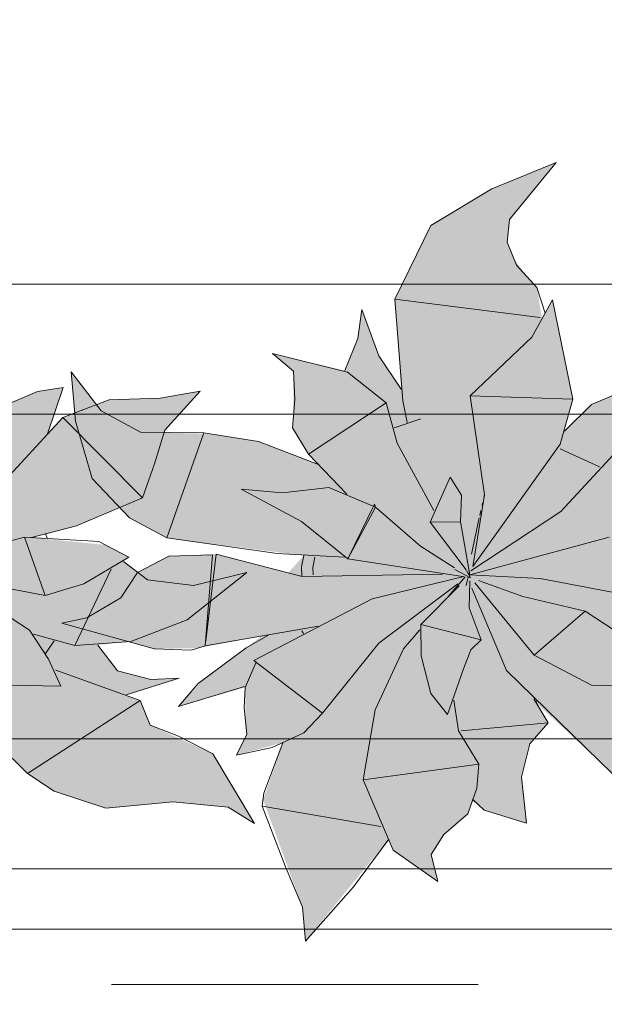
# Model space of a CAD drawing. Header units: millimetres. Extents: x -14761 to 157739, y -22400 to 107990.
# Tile 94 of 256: x 55403 to 55853, y 44942 to 45700. Entities that reach past the tile are written whole.
import ezdxf

# ---------------------------------------------------------------- set-up
doc = ezdxf.new("R2010")
doc.units = ezdxf.units.MM
doc.header["$MEASUREMENT"] = 0
doc.linetypes.add('Штриховая', pattern=[564.444447, 282.222223, -282.222223])
for name, color, linetype in [('Интерьер - Мебель', 7, 'Continuous'), ('Элемент Модели - Зона', 7, 'Continuous'), ('Элемент Модели - Оси', 7, 'Continuous')]:
    doc.layers.add(name, color=color, linetype=linetype)

msp = doc.modelspace()

# ---------------------------------------------------------------- hatches: boundary and pattern name
at = {"layer": 'Интерьер - Мебель', "linetype": 'Continuous', "lineweight": 0, "true_color": 0xffffff}
for points in [[(55366.15, 45590.04), (55316.58, 45569.75), (55269.56, 45541.55), (55241.97, 45484.92), (55246.64, 45415.74), (55230.4, 45439.77), (55216.47, 45477.04), (55213.32, 45454.63), (55203.25, 45429.87), (55147.71, 45442.97), (55163.83, 45429.53), (55163.58, 45392.45), (55163.06, 45385.9), (55175.46, 45365.63), (55182.43, 45357.88), (55135.76, 45375.64), (55100.45, 45381.26), (55051.89, 45382.48), (55015.75, 45398.95), (54992.83, 45429.04), (54996.13, 45391.12), (55008.87, 45346.78), (55037.68, 45316.74), (55066.29, 45301.15), (55171.73, 45287.56), (55159.69, 45274.34), (55104.2, 45288.77), (55067.87, 45287.01), (55043.82, 45274.6), (55030.94, 45254.94), (55004.84, 45239.68), (54985.52, 45235.53), (55056.76, 45215.81), (55090.5, 45216.41), (55139.39, 45225.74), (55094.57, 45192.32), (55075.39, 45171.52), (55126.76, 45186.17), (55126.95, 45160.26), (55127.96, 45150.21), (55119.88, 45133.99), (55155.74, 45143.6), (55140.44, 45099.78), (55170.69, 45016.93), (55173.13, 44990.9), (55237.11, 45069.31), (55240.68, 45060.93), (55274.95, 45036.89), (55269.81, 45057.52), (55279.63, 45072.91), (55298.1, 45088.94), (55301.59, 45098.75), (55310.52, 45091.61), (55343.2, 45081.72), (55339.24, 45117.09), (55345.8, 45142.64), (55359.77, 45158.91), (55349.57, 45175.13), (55409.12, 45120.01), (55429.74, 45106.33), (55469.39, 45093.11), (55520.9, 45098.13), (55563.54, 45094), (55583.79, 45081.45), (55551.88, 45134.96), (55503.45, 45157.16), (55495.91, 45176.06), (55484.93, 45180.36), (55525.79, 45193.34), (55503.99, 45192.28), (55478.29, 45198.83), (55463.25, 45218.68), (55488.69, 45221.59), (55532.08, 45238.15), (55577.95, 45274.55), (55536.9, 45264.53), (55501.53, 45269.01), (55483.02, 45283.14), (55487.09, 45286.43), (55469.13, 45295.77), (55412.1, 45301.51), (55446.94, 45310.41), (55497.52, 45332.13), (55514.79, 45384.13), (55542.06, 45414.12), (55511.33, 45408.73), (55471.88, 45407.51), (55436.42, 45393.86), (55424.51, 45381.31), (55436.44, 45416.8), (55416.75, 45413.79), (55393.35, 45403.94), (55372.35, 45383.29), (55378.75, 45408.05), (55363.14, 45484.37), (55355.2, 45469.99), (55351.23, 45493.89), (55343.32, 45502.45), (55333.16, 45516.6), (55328.24, 45528.79), (55330.07, 45546.08)], [(55816.15, 45590.04), (55766.58, 45569.75), (55719.56, 45541.55), (55691.97, 45484.92), (55696.64, 45415.74), (55680.4, 45439.77), (55666.47, 45477.04), (55663.32, 45454.63), (55653.25, 45429.87), (55597.71, 45442.97), (55613.83, 45429.53), (55613.58, 45392.45), (55613.06, 45385.9), (55625.46, 45365.63), (55632.43, 45357.88), (55585.76, 45375.64), (55550.45, 45381.26), (55501.89, 45382.48), (55465.75, 45398.95), (55442.83, 45429.04), (55446.13, 45391.12), (55458.87, 45346.78), (55487.68, 45316.74), (55516.29, 45301.15), (55621.73, 45287.56), (55609.69, 45274.34), (55554.2, 45288.77), (55517.87, 45287.01), (55493.82, 45274.6), (55480.94, 45254.94), (55454.84, 45239.68), (55435.52, 45235.53), (55506.76, 45215.81), (55540.5, 45216.41), (55589.39, 45225.74), (55544.57, 45192.32), (55525.39, 45171.52), (55576.76, 45186.17), (55576.95, 45160.26), (55577.96, 45150.21), (55569.88, 45133.99), (55605.74, 45143.6), (55590.44, 45099.78), (55620.69, 45016.93), (55623.13, 44990.9), (55687.11, 45069.31), (55690.68, 45060.93), (55724.95, 45036.89), (55719.81, 45057.52), (55729.63, 45072.91), (55748.1, 45088.94), (55751.59, 45098.75), (55760.52, 45091.61), (55793.2, 45081.72), (55789.24, 45117.09), (55795.8, 45142.64), (55809.77, 45158.91), (55799.57, 45175.13), (55859.12, 45120.01), (55879.74, 45106.33), (55919.39, 45093.11), (55970.9, 45098.13), (56013.54, 45094), (56033.79, 45081.45), (56001.88, 45134.96), (55953.45, 45157.16), (55945.91, 45176.06), (55934.93, 45180.36), (55975.79, 45193.34), (55953.99, 45192.28), (55928.29, 45198.83), (55913.25, 45218.68), (55938.69, 45221.59), (55982.08, 45238.15), (56027.95, 45274.55), (55986.9, 45264.53), (55951.53, 45269.01), (55933.02, 45283.14), (55937.09, 45286.43), (55919.13, 45295.77), (55862.1, 45301.51), (55896.94, 45310.41), (55947.52, 45332.13), (55964.79, 45384.13), (55992.06, 45414.12), (55961.33, 45408.73), (55921.88, 45407.51), (55886.42, 45393.86), (55874.51, 45381.31), (55886.44, 45416.8), (55866.75, 45413.79), (55843.35, 45403.94), (55822.35, 45383.29), (55828.75, 45408.05), (55813.14, 45484.37), (55805.2, 45469.99), (55801.23, 45493.89), (55793.32, 45502.45), (55783.16, 45516.6), (55778.24, 45528.79), (55780.07, 45546.08)]]:
    msp.add_hatch(color=7, dxfattribs=at).paths.add_polyline_path(points)

# ---------------------------------------------------------------- linework, layer by layer
at = {"layer": 'Интерьер - Мебель', "color": 7, "linetype": 'Continuous', "lineweight": 15}
for p, q in [((55816.15, 45590.04), (55766.58, 45569.75)), ((55816.15, 45590.04), (55766.58, 45569.75)), ((55816.15, 45590.04), (55780.07, 45546.08)), ((55816.15, 45590.04), (55780.07, 45546.08)), ((55766.58, 45569.75), (55719.56, 45541.55)), ((55766.58, 45569.75), (55719.56, 45541.55)), ((55780.07, 45546.08), (55778.24, 45528.79)), ((55780.07, 45546.08), (55778.24, 45528.79)), ((55719.56, 45541.55), (55691.97, 45484.92)), ((55719.56, 45541.55), (55691.97, 45484.92)), ((55778.24, 45528.79), (55785.41, 45511.02)), ((55778.24, 45528.79), (55785.41, 45511.02)), ((55785.41, 45511.02), (55801.23, 45493.89)), ((55785.41, 45511.02), (55801.23, 45493.89)), ((56421.34, 45496.46), (54621.34, 45496.46)), ((55801.23, 45493.89), (55807.56, 45474.16)), ((55801.23, 45493.89), (55807.56, 45474.16)), ((55691.97, 45484.92), (55803.66, 45470.82)), ((55691.97, 45484.92), (55697.92, 45406.53)), ((55691.97, 45484.92), (55803.66, 45470.82)), ((55691.97, 45484.92), (55697.92, 45406.53)), ((55813.14, 45484.37), (55797.27, 45455.61)), ((55813.14, 45484.37), (55797.27, 45455.61)), ((55813.14, 45484.37), (55828.75, 45408.05)), ((55813.14, 45484.37), (55828.75, 45408.05)), ((55666.47, 45477.04), (55663.32, 45454.63)), ((55666.47, 45477.04), (55663.32, 45454.63)), ((55666.47, 45477.04), (55679.43, 45441.19)), ((55666.47, 45477.04), (55679.43, 45441.19)), ((55663.32, 45454.63), (55653.25, 45429.87)), ((55663.32, 45454.63), (55653.25, 45429.87)), ((55797.27, 45455.61), (55749.79, 45410.42)), ((55797.27, 45455.61), (55749.79, 45410.42)), ((55597.71, 45442.97), (55613.83, 45429.53)), ((55597.71, 45442.97), (55655.38, 45428.78)), ((55597.71, 45442.97), (55613.83, 45429.53)), ((55597.71, 45442.97), (55655.38, 45428.78)), ((55679.43, 45441.19), (55696.64, 45415.74)), ((55679.43, 45441.19), (55696.64, 45415.74)), ((55613.83, 45429.53), (55614.82, 45408.01)), ((55613.83, 45429.53), (55614.82, 45408.01)), ((55442.83, 45429.04), (55446.13, 45391.12)), ((55442.83, 45429.04), (55465.75, 45398.95)), ((55442.83, 45429.04), (55446.13, 45391.12)), ((55442.83, 45429.04), (55465.75, 45398.95)), ((55655.38, 45428.78), (55685.14, 45404.99)), ((55655.38, 45428.78), (55685.14, 45404.99)), ((55436.44, 45416.8), (55416.75, 45413.79)), ((55436.44, 45416.8), (55416.75, 45413.79)), ((55436.44, 45416.8), (55424.51, 45381.31)), ((55436.44, 45416.8), (55424.51, 45381.31)), ((55542.06, 45414.12), (55511.33, 45408.73)), ((55542.06, 45414.12), (55511.33, 45408.73)), ((55542.06, 45414.12), (55514.79, 45384.13)), ((55542.06, 45414.12), (55514.79, 45384.13)), ((55416.75, 45413.79), (55393.35, 45403.94)), ((55416.75, 45413.79), (55393.35, 45403.94)), ((55471.88, 45407.51), (55436.42, 45393.86)), ((55471.88, 45407.51), (55436.42, 45393.86)), ((55511.33, 45408.73), (55471.88, 45407.51)), ((55511.33, 45408.73), (55471.88, 45407.51)), ((55614.82, 45408.01), (55613.06, 45385.9)), ((55614.82, 45408.01), (55613.06, 45385.9)), ((55697.92, 45406.53), (55701.32, 45390.04)), ((55697.92, 45406.53), (55701.32, 45390.04)), ((55749.79, 45410.42), (55828.75, 45408.05)), ((55749.79, 45410.42), (55760.91, 45334.34)), ((55749.79, 45410.42), (55828.75, 45408.05)), ((55749.79, 45410.42), (55760.91, 45334.34)), ((55828.75, 45408.05), (55819.2, 45373.41)), ((55828.75, 45408.05), (55819.2, 45373.41)), ((55866.75, 45413.79), (55843.35, 45403.94)), ((55866.75, 45413.79), (55843.35, 45403.94)), ((55465.75, 45398.95), (55496.1, 45382.53)), ((55465.75, 45398.95), (55496.1, 45382.53)), ((55685.14, 45404.99), (55625.46, 45365.63)), ((55685.14, 45404.99), (55625.46, 45365.63)), ((55685.14, 45404.99), (55693.53, 45374.2)), ((55685.14, 45404.99), (55693.53, 45374.2)), ((55843.35, 45403.94), (55822.35, 45383.29)), ((55843.35, 45403.94), (55822.35, 45383.29)), ((56321.34, 45396.46), (54721.34, 45396.46)), ((55436.42, 45393.86), (55369.59, 45321.58)), ((55436.42, 45393.86), (55369.59, 45321.58)), ((55436.42, 45393.86), (55497.52, 45332.13)), ((55436.42, 45393.86), (55497.52, 45332.13)), ((55711.91, 45392.89), (55691.26, 45385.78)), ((55711.91, 45392.89), (55691.26, 45385.78)), ((55886.42, 45393.86), (55819.59, 45321.58)), ((55886.42, 45393.86), (55819.59, 45321.58)), ((55446.13, 45391.12), (55458.87, 45346.78)), ((55446.13, 45391.12), (55458.87, 45346.78)), ((55514.79, 45384.13), (55506.84, 45358.28)), ((55514.79, 45384.13), (55506.84, 45358.28)), ((55613.06, 45385.9), (55625.46, 45365.63)), ((55613.06, 45385.9), (55625.46, 45365.63)), ((55496.1, 45382.53), (55544.92, 45382.14)), ((55496.1, 45382.53), (55544.92, 45382.14)), ((55544.92, 45382.14), (55516.29, 45301.15)), ((55544.92, 45382.14), (55516.29, 45301.15)), ((55544.92, 45382.14), (55586.9, 45375.46)), ((55544.92, 45382.14), (55586.9, 45375.46)), ((55586.9, 45375.46), (55632.43, 45357.88)), ((55586.9, 45375.46), (55632.43, 45357.88)), ((55693.53, 45374.2), (55721.79, 45322.36)), ((55693.53, 45374.2), (55721.79, 45322.36)), ((55819.2, 45373.41), (55751.99, 45279.3)), ((55819.2, 45373.41), (55751.99, 45279.3)), ((55819.16, 45369.74), (55849.27, 45355.91)), ((55819.16, 45369.74), (55849.27, 45355.91)), ((55625.46, 45365.63), (55654.8, 45334.92)), ((55625.46, 45365.63), (55654.8, 45334.92)), ((55506.84, 45358.28), (55497.52, 45332.13)), ((55506.84, 45358.28), (55497.52, 45332.13)), ((55458.87, 45346.78), (55487.68, 45316.74)), ((55458.87, 45346.78), (55487.68, 45316.74)), ((55734.4, 45347.96), (55718.97, 45313.26)), ((55734.4, 45347.96), (55718.97, 45313.26)), ((55734.4, 45347.96), (55743.25, 45334.17)), ((55734.4, 45347.96), (55743.25, 45334.17)), ((55573.57, 45338.8), (55605.45, 45335.98)), ((55573.57, 45338.8), (55619.96, 45313.74)), ((55573.57, 45338.8), (55605.45, 45335.98)), ((55573.57, 45338.8), (55619.96, 45313.74)), ((55641.05, 45340), (55605.45, 45335.98)), ((55641.05, 45340), (55605.45, 45335.98)), ((55641.05, 45340), (55676.92, 45324.76)), ((55641.05, 45340), (55676.92, 45324.76)), ((55497.52, 45332.13), (55446.94, 45310.41)), ((55497.52, 45332.13), (55446.94, 45310.41)), ((55743.25, 45334.17), (55742.51, 45313.48)), ((55743.25, 45334.17), (55742.51, 45313.48)), ((55760.91, 45334.34), (55751.99, 45279.3)), ((55760.91, 45334.34), (55751.99, 45279.3)), ((55760.67, 45333.96), (55760.46, 45332.99)), ((55760.67, 45333.96), (55760.46, 45332.99)), ((55676.2, 45327.02), (55655.67, 45285.19)), ((55676.2, 45327.02), (55655.67, 45285.19)), ((55676.92, 45324.76), (55655.67, 45285.19)), ((55676.92, 45324.76), (55655.67, 45285.19)), ((55676.2, 45327.02), (55676.92, 45324.76)), ((55676.2, 45327.02), (55676.92, 45324.76)), ((55676.92, 45324.76), (55711.62, 45294.78)), ((55676.92, 45324.76), (55711.62, 45294.78)), ((55759.4, 45328.16), (55758.98, 45326.23)), ((55759.4, 45328.16), (55758.98, 45326.23)), ((55487.68, 45316.74), (55516.29, 45301.15)), ((55487.68, 45316.74), (55516.29, 45301.15)), ((55819.59, 45321.58), (55750.27, 45275.9)), ((55819.59, 45321.58), (55750.27, 45275.9)), ((55756.88, 45316.56), (55750.77, 45288.58)), ((55756.88, 45316.56), (55750.77, 45288.58)), ((55758.14, 45322.36), (55757.3, 45318.5)), ((55758.14, 45322.36), (55757.3, 45318.5)), ((55446.94, 45310.41), (55412.12, 45301.51)), ((55446.94, 45310.41), (55412.12, 45301.51)), ((55619.96, 45313.74), (55655.67, 45285.19)), ((55619.96, 45313.74), (55655.67, 45285.19)), ((55742.51, 45313.48), (55718.97, 45313.26)), ((55742.51, 45313.48), (55718.97, 45313.26)), ((55718.97, 45313.26), (55746.69, 45276.66)), ((55718.97, 45313.26), (55746.69, 45276.66)), ((55742.51, 45313.48), (55749.68, 45272.71)), ((55742.51, 45313.48), (55749.68, 45272.71)), ((55406.91, 45301.82), (55299.68, 45272.71)), ((55406.91, 45301.82), (55299.68, 45272.71)), ((55406.91, 45301.82), (55464.07, 45298.4)), ((55406.91, 45301.82), (55422.77, 45256.94)), ((55406.91, 45301.82), (55464.07, 45298.4)), ((55406.91, 45301.82), (55422.77, 45256.94)), ((55423.02, 45304.62), (55424.23, 45300.85)), ((55423.02, 45304.62), (55424.23, 45300.85)), ((55516.29, 45301.15), (55601.27, 45289.21)), ((55516.29, 45301.15), (55601.27, 45289.21)), ((55856.91, 45301.82), (55749.68, 45272.71)), ((55856.91, 45301.82), (55749.68, 45272.71)), ((55464.07, 45298.4), (55487.09, 45286.43)), ((55464.07, 45298.4), (55487.09, 45286.43)), ((55711.62, 45294.78), (55737.9, 45278.16)), ((55711.62, 45294.78), (55737.9, 45278.16)), ((55487.09, 45286.43), (55452.42, 45265.71)), ((55487.09, 45286.43), (55452.42, 45265.71)), ((55517.87, 45287.01), (55493.82, 45274.6)), ((55517.87, 45287.01), (55493.82, 45274.6)), ((55551.43, 45288.17), (55517.87, 45287.01)), ((55551.43, 45288.17), (55517.87, 45287.01)), ((55551.43, 45288.17), (55545.84, 45218.16)), ((55551.43, 45288.17), (55545.84, 45218.16)), ((55554.2, 45288.77), (55546.3, 45221.98)), ((55554.2, 45288.77), (55546.3, 45221.98)), ((55554.2, 45288.77), (55620.4, 45271.56)), ((55554.2, 45288.77), (55620.4, 45271.56)), ((55601.27, 45289.21), (55653.22, 45286.43)), ((55601.27, 45289.21), (55653.22, 45286.43)), ((55621.73, 45287.56), (55619.98, 45278.84)), ((55621.73, 45287.56), (55619.98, 45278.84)), ((55630.27, 45286.46), (55628.67, 45278.43)), ((55630.27, 45286.46), (55628.67, 45278.43)), ((55483.02, 45283.14), (55501.53, 45269.01)), ((55483.02, 45283.14), (55501.53, 45269.01)), ((55619.98, 45278.84), (55620.37, 45272.09)), ((55619.98, 45278.84), (55620.37, 45272.09)), ((55628.67, 45278.43), (55628.99, 45272.77)), ((55628.67, 45278.43), (55628.99, 45272.77)), ((55655.67, 45285.19), (55744.01, 45271.42)), ((55655.67, 45285.19), (55744.01, 45271.42)), ((55473.43, 45277.14), (55445.47, 45218.35)), ((55473.43, 45277.14), (55445.47, 45218.35)), ((55493.82, 45274.6), (55480.94, 45254.94)), ((55493.82, 45274.6), (55480.94, 45254.94)), ((55577.95, 45274.55), (55532.08, 45238.15)), ((55577.95, 45274.55), (55532.08, 45238.15)), ((55577.95, 45274.55), (55536.9, 45264.53)), ((55577.95, 45274.55), (55536.9, 45264.53)), ((55728.56, 45273.4), (55620.4, 45271.56)), ((55728.56, 45273.4), (55620.4, 45271.56)), ((55744.84, 45271.52), (55674.46, 45254.22)), ((55744.84, 45271.52), (55674.46, 45254.22)), ((55745.89, 45271.28), (55733.37, 45256.65)), ((55745.89, 45271.28), (55733.37, 45256.65)), ((55738.04, 45276.92), (55750.06, 45270.47)), ((55738.04, 45276.92), (55750.06, 45270.47)), ((55748.29, 45271.28), (55746.64, 45264.43)), ((55748.29, 45271.28), (55746.64, 45264.43)), ((55746.95, 45276.19), (55750.06, 45270.47)), ((55746.95, 45276.19), (55750.06, 45270.47)), ((55749.24, 45275.2), (55748.77, 45273.24)), ((55749.24, 45275.2), (55748.77, 45273.24)), ((55748.93, 45273.7), (55749.68, 45272.71)), ((55748.93, 45273.7), (55749.68, 45272.71)), ((55749.68, 45272.71), (55803.7, 45269.88)), ((55749.68, 45272.71), (55803.7, 45269.88)), ((55353.7, 45269.88), (55422.77, 45256.94)), ((55353.7, 45269.88), (55422.77, 45256.94)), ((55452.42, 45265.71), (55422.77, 45256.94)), ((55452.42, 45265.71), (55422.77, 45256.94)), ((55501.53, 45269.01), (55536.9, 45264.53)), ((55501.53, 45269.01), (55536.9, 45264.53)), ((55740.34, 45265.74), (55679.44, 45220.28)), ((55740.34, 45265.74), (55679.44, 45220.28)), ((55741.31, 45264.27), (55711.78, 45234.46)), ((55741.31, 45264.27), (55711.78, 45234.46)), ((55749.55, 45268.02), (55748.98, 45247.27)), ((55749.55, 45268.02), (55748.98, 45247.27)), ((55753.34, 45266.49), (55798.99, 45210.93)), ((55753.34, 45266.49), (55798.99, 45210.93)), ((55756.17, 45268.31), (55790.39, 45256.16)), ((55756.17, 45268.31), (55790.39, 45256.16)), ((55803.7, 45269.88), (55872.77, 45256.94)), ((55803.7, 45269.88), (55872.77, 45256.94)), ((55751, 45262.43), (55777.7, 45199.11)), ((55751, 45262.43), (55777.7, 45199.11)), ((55790.39, 45256.16), (55838.33, 45244.72)), ((55790.39, 45256.16), (55838.33, 45244.72)), ((55480.94, 45254.94), (55454.84, 45239.68)), ((55480.94, 45254.94), (55454.84, 45239.68)), ((55674.46, 45254.22), (55583.39, 45206.91)), ((55674.46, 45254.22), (55583.39, 45206.91)), ((55388.33, 45244.72), (55410.69, 45230.2)), ((55388.33, 45244.72), (55410.69, 45230.2)), ((55748.98, 45247.27), (55758.33, 45222.72)), ((55748.98, 45247.27), (55758.33, 45222.72)), ((55838.33, 45244.72), (55798.99, 45210.93)), ((55838.33, 45244.72), (55798.99, 45210.93)), ((55838.33, 45244.72), (55860.69, 45230.2)), ((55838.33, 45244.72), (55860.69, 45230.2)), ((55454.84, 45239.68), (55435.52, 45235.53)), ((55454.84, 45239.68), (55435.52, 45235.53)), ((55435.52, 45235.53), (55506.76, 45215.81)), ((55435.52, 45235.53), (55506.76, 45215.81)), ((55532.08, 45238.15), (55488.69, 45221.59)), ((55532.08, 45238.15), (55488.69, 45221.59)), ((55632.93, 45233.31), (55545.84, 45218.16)), ((55632.93, 45233.31), (55545.84, 45218.16)), ((55711.78, 45234.46), (55758.33, 45222.72)), ((55711.78, 45234.46), (55712.11, 45210.39)), ((55711.78, 45234.46), (55758.33, 45222.72)), ((55711.78, 45234.46), (55712.11, 45210.39)), ((55410.69, 45230.2), (55425.19, 45207.97)), ((55410.69, 45230.2), (55425.19, 45207.97)), ((55413.74, 45227.16), (55445.47, 45218.35)), ((55413.74, 45227.16), (55445.47, 45218.35)), ((55594.67, 45226.33), (55577.37, 45216.48)), ((55594.67, 45226.33), (55577.37, 45216.48)), ((55620.2, 45229.58), (55621.48, 45227.62)), ((55620.2, 45229.58), (55621.48, 45227.62)), ((55711.05, 45230.55), (55698.53, 45215.93)), ((55711.05, 45230.55), (55698.53, 45215.93)), ((55429.58, 45221.86), (55422.88, 45212.19)), ((55429.58, 45221.86), (55422.88, 45212.19)), ((55488.69, 45221.59), (55445.47, 45218.35)), ((55488.69, 45221.59), (55445.47, 45218.35)), ((55463.25, 45218.68), (55478.29, 45198.83)), ((55463.25, 45218.68), (55478.29, 45198.83)), ((55545.84, 45218.16), (55535.16, 45214.67)), ((55545.84, 45218.16), (55535.16, 45214.67)), ((55679.44, 45220.28), (55636.23, 45166.34)), ((55679.44, 45220.28), (55636.23, 45166.34)), ((55758.33, 45222.72), (55750.47, 45215)), ((55758.33, 45222.72), (55750.47, 45215)), ((55506.76, 45215.81), (55535.16, 45214.67)), ((55506.76, 45215.81), (55535.16, 45214.67)), ((55577.37, 45216.48), (55540.37, 45189.23)), ((55577.37, 45216.48), (55540.37, 45189.23)), ((55698.54, 45215.93), (55676.7, 45168.99)), ((55698.54, 45215.93), (55676.7, 45168.99)), ((55712.11, 45210.39), (55719.63, 45181.38)), ((55712.11, 45210.39), (55719.63, 45181.38)), ((55750.47, 45215), (55744.79, 45200.5)), ((55750.47, 45215), (55744.79, 45200.5)), ((55798.99, 45210.93), (55843.28, 45187.84)), ((55798.99, 45210.93), (55843.28, 45187.84)), ((55425.19, 45207.97), (55434.83, 45187.1)), ((55425.19, 45207.97), (55434.83, 45187.1)), ((55585.15, 45205.55), (55576.76, 45186.17)), ((55585.15, 45205.55), (55576.76, 45186.17)), ((55583.39, 45206.91), (55636.23, 45166.34)), ((55583.39, 45206.91), (55636.23, 45166.34)), ((55327.7, 45199.11), (55409.12, 45120.01)), ((55327.7, 45199.11), (55409.12, 45120.01)), ((55431, 45199.3), (55495.91, 45176.06)), ((55431, 45199.3), (55495.91, 45176.06)), ((55478.29, 45198.83), (55503.99, 45192.28)), ((55478.29, 45198.83), (55503.99, 45192.28)), ((55744.79, 45200.5), (55732.48, 45165.27)), ((55744.79, 45200.5), (55732.48, 45165.27)), ((55777.7, 45199.11), (55859.12, 45120.01)), ((55777.7, 45199.11), (55859.12, 45120.01)), ((55393.28, 45187.84), (55434.83, 45187.1)), ((55393.28, 45187.84), (55434.83, 45187.1)), ((55525.79, 45193.34), (55484.93, 45180.36)), ((55525.79, 45193.34), (55484.93, 45180.36)), ((55525.79, 45193.34), (55503.99, 45192.28)), ((55525.79, 45193.34), (55503.99, 45192.28)), ((55540.37, 45189.23), (55525.39, 45171.52)), ((55540.37, 45189.23), (55525.39, 45171.52)), ((55843.28, 45187.84), (55884.83, 45187.1)), ((55843.28, 45187.84), (55884.83, 45187.1)), ((55576.18, 45186.72), (55525.39, 45171.52)), ((55576.18, 45186.72), (55525.39, 45171.52)), ((55576.76, 45186.17), (55575.94, 45170.3)), ((55576.76, 45186.17), (55575.94, 45170.3)), ((55719.63, 45181.38), (55732.48, 45165.27)), ((55719.63, 45181.38), (55732.48, 45165.27)), ((55495.91, 45176.06), (55409.12, 45120.01)), ((55495.91, 45176.06), (55409.12, 45120.01)), ((55495.91, 45176.06), (55503.45, 45157.16)), ((55495.91, 45176.06), (55503.45, 45157.16)), ((55737.25, 45176.44), (55740.97, 45152.6)), ((55737.25, 45176.44), (55740.97, 45152.6)), ((55798.84, 45177.41), (55809.77, 45158.91)), ((55798.84, 45177.41), (55809.77, 45158.91)), ((55801.99, 45175.88), (55799.57, 45175.13)), ((55801.99, 45175.88), (55799.57, 45175.13)), ((55575.94, 45170.3), (55577.96, 45150.21)), ((55575.94, 45170.3), (55577.96, 45150.21)), ((55636.23, 45166.34), (55621.91, 45151.19)), ((55636.23, 45166.34), (55621.91, 45151.19)), ((55676.7, 45168.99), (55667.42, 45115.09)), ((55676.7, 45168.99), (55667.42, 45115.09)), ((55503.45, 45157.16), (55525.38, 45148.58)), ((55503.45, 45157.16), (55525.38, 45148.58)), ((55809.77, 45158.91), (55742.93, 45152.62)), ((55809.77, 45158.91), (55742.93, 45152.62)), ((55809.77, 45158.91), (55795.8, 45142.64)), ((55809.77, 45158.91), (55795.8, 45142.64)), ((55577.96, 45150.21), (55569.88, 45133.99)), ((55577.96, 45150.21), (55569.88, 45133.99)), ((55621.91, 45151.19), (55597.49, 45139.92)), ((55621.91, 45151.19), (55597.49, 45139.92)), ((55740.97, 45152.6), (55756.56, 45126.98)), ((55740.97, 45152.6), (55756.56, 45126.98)), ((54721.34, 45146.46), (56321.34, 45146.46)), ((55525.38, 45148.58), (55551.88, 45134.96)), ((55525.38, 45148.58), (55551.88, 45134.96)), ((55605.74, 45143.6), (55591.06, 45104.74)), ((55605.74, 45143.6), (55591.06, 45104.74)), ((55795.8, 45142.64), (55789.24, 45117.09)), ((55795.8, 45142.64), (55789.24, 45117.09)), ((55551.88, 45134.96), (55583.79, 45081.44)), ((55551.88, 45134.96), (55583.79, 45081.44)), ((55597.49, 45139.92), (55569.88, 45133.99)), ((55597.49, 45139.92), (55569.88, 45133.99)), ((55756.56, 45126.98), (55667.42, 45115.09)), ((55756.56, 45126.98), (55667.42, 45115.09)), ((55756.56, 45126.98), (55755.09, 45108.55)), ((55756.56, 45126.98), (55755.09, 45108.55)), ((55409.12, 45120.01), (55429.74, 45106.33)), ((55409.12, 45120.01), (55429.74, 45106.33)), ((55667.42, 45115.09), (55690.68, 45060.93)), ((55667.42, 45115.09), (55690.68, 45060.93)), ((55789.24, 45117.09), (55793.2, 45081.72)), ((55789.24, 45117.09), (55793.2, 45081.72)), ((55429.74, 45106.33), (55469.39, 45093.11)), ((55429.74, 45106.33), (55469.39, 45093.11)), ((55591.06, 45104.74), (55589.82, 45094.81)), ((55591.06, 45104.74), (55589.82, 45094.81)), ((55755.09, 45108.55), (55748.1, 45088.94)), ((55755.09, 45108.55), (55748.1, 45088.94)), ((55520.9, 45098.13), (55469.39, 45093.11)), ((55520.9, 45098.13), (55469.39, 45093.11)), ((55520.9, 45098.13), (55563.54, 45094)), ((55520.9, 45098.13), (55563.54, 45094)), ((55751.65, 45100.21), (55760.52, 45091.61)), ((55751.65, 45100.21), (55760.52, 45091.61)), ((55563.54, 45094), (55583.79, 45081.44)), ((55563.54, 45094), (55583.79, 45081.44)), ((55589.82, 45094.81), (55681.01, 45079.13)), ((55589.82, 45094.81), (55607.79, 45047.96)), ((55589.82, 45094.81), (55681.01, 45079.13)), ((55589.82, 45094.81), (55607.79, 45047.96)), ((55748.1, 45088.94), (55729.63, 45072.91)), ((55748.1, 45088.94), (55729.63, 45072.91)), ((55760.52, 45091.61), (55793.2, 45081.72)), ((55760.52, 45091.61), (55793.2, 45081.72)), ((55687.11, 45069.31), (55659.93, 45032.6)), ((55687.11, 45069.31), (55659.93, 45032.6)), ((55729.63, 45072.91), (55719.81, 45057.52)), ((55729.63, 45072.91), (55719.81, 45057.52)), ((55690.68, 45060.93), (55724.95, 45036.89)), ((55690.68, 45060.93), (55724.95, 45036.89)), ((55719.81, 45057.52), (55724.95, 45036.89)), ((55719.81, 45057.52), (55724.95, 45036.89)), ((54621.34, 45046.46), (56421.34, 45046.46)), ((55607.79, 45047.96), (55620.69, 45016.93)), ((55607.79, 45047.96), (55620.69, 45016.93)), ((55659.93, 45032.6), (55623.13, 44990.9)), ((55659.93, 45032.6), (55623.13, 44990.9)), ((55620.69, 45016.93), (55623.13, 44990.9)), ((55620.69, 45016.93), (55623.13, 44990.9))]:
    msp.add_line(p, q, dxfattribs=at)
at = {"layer": 'Элемент Модели - Зона', "color": 7, "linetype": 'Штриховая', "lineweight": 15, "flags": 128}
for points in [[(36150, 44957.41), (36110, 44957.41), (36110, 36320), (41880.26, 36320), (41880.26, 39141.58), (45142.53, 42405.14), (45156.67, 42391), (45156.67, 42420), (63300, 42420), (63300, 42400), (77399.73, 42400), (77399.73, 42420), (114081.36, 42420), (117316.72, 39176.53), (117320.06, 38841.89), (117320.06, 36305), (117360, 36305), (117360, 34300), (117120, 34300), (117120, 35700), (116700, 35700), (116700, 36100), (108300, 36100), (108300, 35700), (107700, 35700), (107700, 36100), (99320, 36100), (99320, 26970), (107700, 26970), (107700, 27650), (108300, 27650), (108300, 26460), (112380, 26460), (112380, 27370), (112500, 27370), (112500, 21180.11), (117120, 21180.11), (117120, 26250), (116650, 26250), (116650, 27750), (117120, 27750), (117120, 32800), (117360, 32800), (117360, 20150.06), (117120, 20150.06), (117120, 20940.11), (99320, 20940.11), (99320, 14650.06), (117120, 14650.06), (117120, 17700.06), (116700.06, 17700.06), (116700.06, 18325.56), (117120, 18325.56), (117120, 18650.06), (117360, 18650.06), (117360, 18320.06), (120850, 18320.06), (120850, 37205.12), (120238.88, 37205.12), (120238.88, 45000), (125700, 45000), (125700, 45300), (126300, 45300), (126300, 45000), (141025, 45000), (141025, 45100), (140125, 45100), (140125, 47500), (132700, 47500), (132700, 53680), (130530, 53680), (130530, 54300), (129182.9, 54300), (126300, 54300), (126300, 53700), (125700, 53700), (125700, 54212.5), (124799.78, 54212.5), (117300, 54212.5), (117300, 53700), (116700, 53700), (116700, 54212.5), (108300, 54212.5), (108300, 53700), (107700, 53700), (107700, 54212.5), (99300, 54212.5), (99300, 53700), (98700, 53700), (98700, 54212.5), (90650, 54212.5), (90650, 53700), (90050, 53700), (89950, 53700), (89950, 48632.8), (77450.06, 48632.8), (77450.06, 53800), (77450.06, 61690), (77460.06, 61690), (77460.06, 67850), (74720, 67850), (74720, 59730), (73964.53, 59730), (73964.53, 54212), (72300.06, 54212), (72300.06, 53700), (71700.06, 53700), (71700.06, 54212), (63300, 54212), (63300, 53700), (62700, 53700), (62700, 54212), (61025.03, 54212), (61025.03, 46500), (61025.03, 45000), (54300, 45000), (54300, 44700), (53700, 44700), (53700, 45000), (45300, 45000), (45300, 44700), (44700, 44700), (44700, 45000), (36750, 45000), (36750, 44700), (36150, 44700)], [(36110, 45157.41), (36110, 44957.41), (36150, 44957.41), (36150, 45300), (36750, 45300), (36750, 45000), (44700, 45000), (44700, 45300), (45300, 45300), (45300, 45000), (53700, 45000), (53700, 45300), (54300, 45300), (54300, 44957.41), (61025.03, 44957.41), (61025.03, 54212.5), (61035.53, 54212.5), (61035.53, 59730), (60580, 59730), (60580, 63080), (60300, 63080), (60300, 63320), (62680, 63320), (62680, 64500), (55920, 64500), (55920, 63320), (58800, 63320), (58800, 63080), (58000, 63080), (58000, 52600), (48600, 52600), (48600, 53700), (36110, 53700), (36110, 53650)]]:
    msp.add_lwpolyline(points, close=True, dxfattribs=at)
at = {"layer": 'Элемент Модели - Оси', "color": 7, "linetype": 'Continuous', "lineweight": 15}
msp.add_line((-12760.58, 45000), (155650, 45000), dxfattribs=at)

doc.saveas('drawing.dxf')
